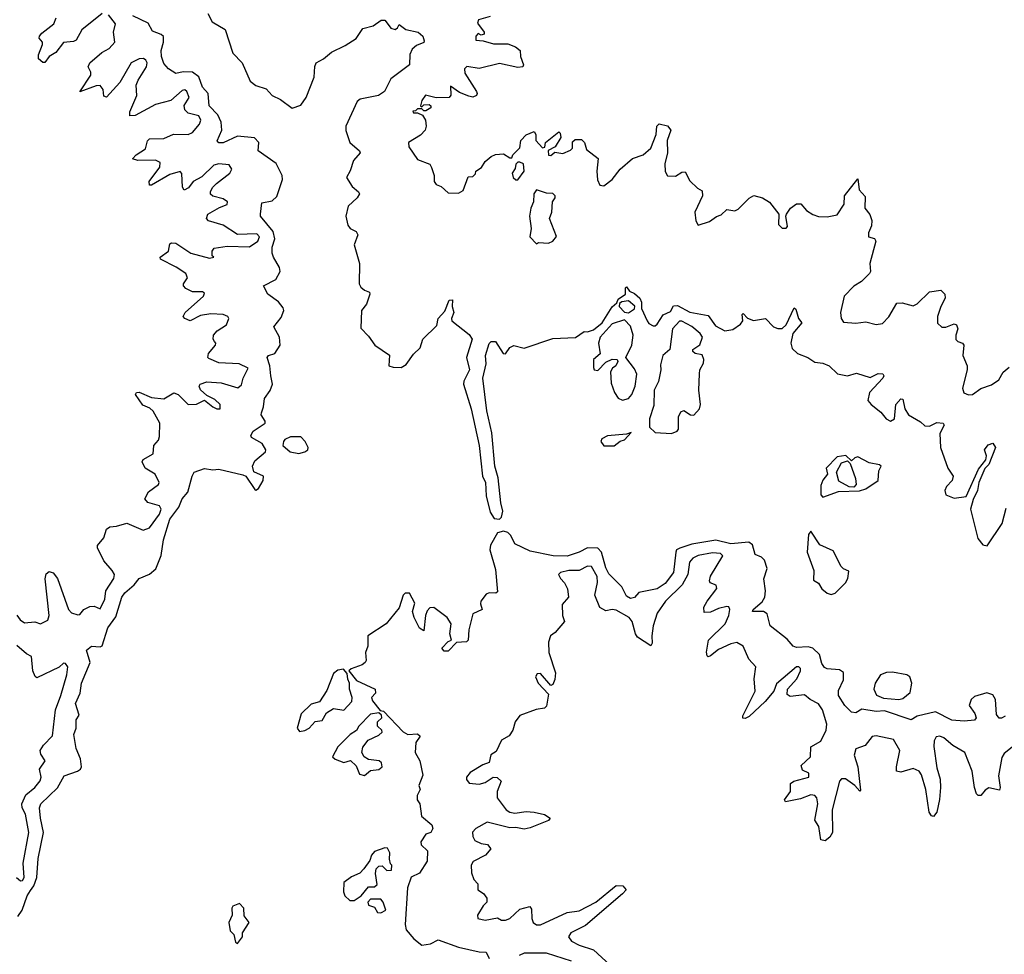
# Model space of a CAD drawing. Extents: x 2601477 to 2753313, y 449408 to 581029.
# Tile 38 of 203: x 2628002 to 2632811, y 497220 to 501785. Entities that reach past the tile are written whole.
import ezdxf

# ---------------------------------------------------------------- set-up
doc = ezdxf.new("R2010")
doc.units = 0

msp = doc.modelspace()

# ---------------------------------------------------------------- linework, layer by layer
at = {"layer": '0CON05XD'}
for points in [[(2627987, 498877), (2628003.3, 498853.3), (2628025, 498840), (2628075, 498843.3), (2628103.6, 498833.6), (2628138.3, 498851.7), (2628145.6, 498875), (2628125.8, 499054.2), (2628131.7, 499078.3), (2628145, 499090), (2628165, 499083.8), (2628185.5, 499055.5), (2628240.6, 498905), (2628255, 498888.6), (2628285, 498878), (2628295, 498880), (2628315.7, 498904.3), (2628345, 498918.8), (2628365, 498920), (2628395, 498907.5), (2628417.8, 498955), (2628422.5, 498995), (2628460.8, 499055), (2628464, 499075), (2628454, 499095), (2628412.2, 499142.2), (2628382, 499205), (2628382.3, 499217.7), (2628412.5, 499255), (2628425, 499296.7), (2628441.2, 499308.8), (2628475, 499311.2), (2628525, 499325.7), (2628605, 499291.4), (2628635, 499302.5), (2628685, 499370.8), (2628693.1, 499395), (2628685, 499410), (2628627.6, 499427.6), (2628612.9, 499445), (2628631.4, 499478.6), (2628680, 499515), (2628683.3, 499525), (2628663.8, 499565), (2628613.8, 499595), (2628600, 499625), (2628605, 499637.5), (2628653.3, 499665), (2628656.7, 499705), (2628678.8, 499731.2), (2628685, 499750), (2628685.8, 499815), (2628653, 499873), (2628637, 499887), (2628602.4, 499902.4), (2628566.7, 499955), (2628572.5, 499965), (2628585, 499966.2), (2628645, 499939.2), (2628705, 499932.9), (2628755, 499963.3), (2628775, 499953.8), (2628825, 499906), (2628865, 499908), (2628905, 499927.5), (2628945, 499894), (2628965, 499884), (2628980, 499885), (2628980, 499905), (2628955, 499930), (2628915, 499950), (2628885, 499977.5), (2628877.5, 499995), (2628882.5, 500005), (2628915, 500016.2), (2628985, 500011.2), (2629067.5, 499987.5), (2629085, 500002.5), (2629093.3, 500035), (2629117, 500083), (2629074.1, 500104.1), (2628975, 500110), (2628925, 500130), (2628920, 500135), (2628923.8, 500155), (2628957.5, 500195), (2628960, 500205), (2628953.6, 500213.6), (2628946.7, 500225), (2628948.8, 500245), (2628966.7, 500265), (2629012.5, 500295), (2629022.5, 500325), (2629017.5, 500335), (2628995, 500345.8), (2628935, 500349.2), (2628885, 500340.8), (2628835, 500314.2), (2628807.5, 500325), (2628800, 500335), (2628810, 500355), (2628898.8, 500435), (2628905, 500450), (2628895, 500456.2), (2628845, 500455.8), (2628812.7, 500472.7), (2628802.5, 500485), (2628802.5, 500495), (2628822, 500525), (2628813.8, 500545), (2628766.4, 500576.4), (2628690, 500615), (2628687.5, 500625), (2628728, 500655), (2628735, 500690), (2628743.8, 500696.2), (2628765, 500693.8), (2628837.5, 500645), (2628928.8, 500621.2), (2628950, 500625), (2628942.5, 500632.5), (2628942.5, 500655), (2628951.2, 500668.8), (2629015, 500678.8), (2629123.6, 500676.4), (2629165, 500703.3), (2629173.3, 500725), (2629159.5, 500739.5), (2629066.2, 500736.2), (2628995, 500782.5), (2628923, 500803), (2628913.3, 500815), (2628920, 500835), (2628977.5, 500867.5), (2629015, 500883.3), (2629016.1, 500896.1), (2628995, 500910), (2628945, 500923.3), (2628933.9, 500933.9), (2628933.3, 500945), (2628943.3, 500965), (2628963.3, 500985), (2629027.5, 501035), (2629037.5, 501055), (2629025, 501076.7), (2628975, 501082), (2628950, 501075), (2628891.9, 501018.1), (2628848.8, 500995), (2628825.9, 500964.1), (2628805, 500953.3), (2628797, 500967), (2628793.8, 501033.8), (2628785, 501043.3), (2628735, 501028.5), (2628645, 500976.7), (2628635, 500977.5), (2628634, 500995), (2628685.5, 501064.5), (2628688.1, 501088.1), (2628665, 501099.4), (2628578.3, 501098.3), (2628552.5, 501105), (2628570, 501125), (2628615.5, 501154.5), (2628625.8, 501194.2), (2628635.8, 501204.2), (2628705, 501205.7), (2628753.4, 501226.6), (2628825, 501224.5), (2628846, 501235), (2628880, 501275), (2628885.8, 501295), (2628875.8, 501315), (2628825, 501328.5), (2628807.8, 501345), (2628804.5, 501365.5), (2628828.6, 501405), (2628817.5, 501435), (2628807.5, 501442.5), (2628795, 501440), (2628739.8, 501390.2), (2628665, 501371.1), (2628565, 501318), (2628540, 501315), (2628540, 501335), (2628573.8, 501415), (2628570, 501465), (2628579.8, 501490.2), (2628621.4, 501555), (2628623.9, 501573.9), (2628618.3, 501588.3), (2628606.2, 501596.2), (2628585, 501593.8), (2628546.2, 501575), (2628490.6, 501479.4), (2628425, 501407.5), (2628412, 501412), (2628410, 501445), (2628394, 501464), (2628375, 501462.5), (2628295, 501432.5), (2628349.2, 501515), (2628348.8, 501528.8), (2628336, 501555), (2628344.2, 501575), (2628402.5, 501625), (2628438, 501645), (2628465.8, 501675), (2628460, 501725), (2628468.9, 501765), (2628435, 501809.4)], [(2628405, 501815.5), (2628305, 501735.7), (2628277.5, 501685), (2628265, 501678.1), (2628215, 501674), (2628178, 501625), (2628146.2, 501605), (2628125, 501576.7), (2628115, 501576.7), (2628093.3, 501595), (2628093.6, 501613.6), (2628113.3, 501665), (2628112.5, 501675), (2628096.7, 501695), (2628098, 501705), (2628109.7, 501720.3), (2628168.8, 501765), (2628180, 501795)], [(2629228.9, 500045), (2629223.8, 500093.8), (2629210, 500135), (2629216.7, 500145), (2629247.1, 500155), (2629274.5, 500195), (2629270.5, 500235), (2629243.1, 500285), (2629278.8, 500331.2), (2629291.3, 500365), (2629288.2, 500378.3), (2629266.4, 500406.4), (2629214.4, 500445), (2629192.5, 500485), (2629253.1, 500516.9), (2629273.5, 500555), (2629270, 500575), (2629240.5, 500625), (2629235.4, 500645.4), (2629234.7, 500675), (2629247.1, 500715), (2629240.3, 500750.3), (2629177.5, 500825), (2629177.5, 500835), (2629185, 500890), (2629235, 500900.9), (2629258.3, 500921.7), (2629285.4, 501005), (2629284, 501025), (2629253.7, 501083.7), (2629166.7, 501145), (2629169.1, 501185), (2629148.3, 501208.3), (2629065, 501216.9), (2628995, 501184.5), (2628973.5, 501183.5), (2628966.4, 501193.6), (2628988.9, 501245), (2628985.5, 501285), (2628970.1, 501320.1), (2628926.9, 501365), (2628921.8, 501425), (2628894.6, 501455), (2628876.9, 501506.9), (2628845, 501528.5), (2628799.7, 501530.3), (2628765, 501523.1), (2628729.2, 501545), (2628705, 501572), (2628694.6, 501605.4), (2628693.1, 501635), (2628704.4, 501675), (2628703.6, 501703.6), (2628693.3, 501713.3), (2628649.5, 501729.5), (2628628.9, 501768.9), (2628555, 501804)], [(2628920, 501815), (2628942, 501775), (2629005, 501736.7), (2629042.7, 501622.7), (2629088, 501575), (2629127.1, 501485), (2629155, 501464.4), (2629205, 501448), (2629234.4, 501414.4), (2629276.2, 501395), (2629333.1, 501353.1), (2629375, 501367.1), (2629400.8, 501405), (2629440, 501505), (2629442.5, 501557.5), (2629450, 501575), (2629486.1, 501593.9), (2629525, 501626.9), (2629591.4, 501658.6), (2629645, 501692.9), (2629677.3, 501742.7), (2629727.5, 501755), (2629766.4, 501783.6), (2629785, 501783.3), (2629806.2, 501755), (2629815, 501743.8), (2629835, 501736.7), (2629846.7, 501745), (2629855, 501762.5), (2629888.3, 501738.3), (2629947.5, 501725), (2629971.2, 501705), (2629977.7, 501682.3), (2629975, 501673.8), (2629940, 501660), (2629918.7, 501641.3), (2629906.7, 501615), (2629905.6, 501565), (2629813.9, 501496.1), (2629784.2, 501435), (2629754, 501415), (2629665, 501396.7), (2629649.4, 501385), (2629594.7, 501265.3), (2629594.6, 501244.6), (2629614.3, 501185), (2629661.2, 501145), (2629664, 501135), (2629631.7, 501098.3), (2629615, 501047.5), (2629597.1, 501015), (2629625, 500970), (2629656.7, 500945), (2629661.2, 500935), (2629650, 500915), (2629606, 500875), (2629594.3, 500825), (2629605, 500781.2), (2629615.7, 500765.7), (2629645, 500750), (2629653.3, 500735), (2629635.7, 500685), (2629661.2, 500595), (2629660, 500495), (2629668.6, 500478.6), (2629685, 500463.8), (2629710, 500455), (2629712.5, 500445), (2629696.2, 500395), (2629671.2, 500365), (2629668.3, 500278.3), (2629705, 500240), (2629736.7, 500195), (2629807.3, 500147.3), (2629803.8, 500095), (2629825, 500088), (2629865, 500086), (2629889.1, 500100.9), (2629925, 500152), (2629958.3, 500181.7), (2629970, 500225), (2630038.3, 500291.7), (2630046, 500325), (2630077.8, 500362.2), (2630100, 500415), (2630115, 500417.5), (2630113.8, 500385), (2630122, 500355), (2630110, 500325), (2630112.5, 500315), (2630197.4, 500247.4), (2630212.3, 500225), (2630184.5, 500135.5), (2630198.2, 500075), (2630170.5, 500019.5), (2630168.8, 500005), (2630207.3, 499885), (2630246.5, 499705), (2630262.5, 499555), (2630276.5, 499525), (2630279.7, 499459.7), (2630300, 499380), (2630318.4, 499348.4), (2630345.5, 499345), (2630355, 499356), (2630361.2, 499385), (2630351.2, 499425), (2630337.8, 499547.8), (2630321.8, 499605), (2630306.9, 499766.9), (2630282.5, 499875), (2630264.1, 500034.1), (2630280, 500105), (2630277.1, 500145), (2630295, 500203.3), (2630305, 500213.8), (2630325, 500213.3), (2630363.8, 500155), (2630375, 500153.3), (2630396.1, 500183.9), (2630415, 500193.8), (2630465, 500181.4), (2630605, 500228.8), (2630716.4, 500233.6), (2630758.3, 500261.7), (2630775, 500260), (2630805, 500271.2), (2630846.7, 500305), (2630895, 500382.5), (2630918.3, 500401.7), (2630925, 500420), (2630960, 500445), (2630960, 500475), (2630965, 500480), (2630980, 500460), (2631005, 500447.5), (2631030, 500425), (2631038.8, 500405), (2631038, 500375), (2631066, 500315), (2631075, 500301.2), (2631095, 500290), (2631105, 500290), (2631115, 500298.8), (2631145, 500343.3), (2631180, 500360), (2631195, 500387.5), (2631215, 500390), (2631275, 500356.7), (2631365, 500340), (2631400.5, 500290.5), (2631445, 500266.2), (2631485, 500272), (2631522.7, 500297.3), (2631533.3, 500315), (2631530, 500345), (2631535, 500350), (2631557, 500327), (2631585, 500316.2), (2631645, 500326), (2631683.3, 500285), (2631705, 500276.2), (2631725, 500276.2), (2631744.4, 500295.6), (2631785, 500377.5), (2631791.7, 500371.7), (2631805.7, 500325.7), (2631822.5, 500305), (2631778, 500252), (2631767.7, 500205), (2631775, 500180), (2631800, 500155), (2631851.2, 500135), (2631885, 500112.5), (2631925, 500107.5), (2631955, 500093.8), (2631996.7, 500055), (2632045, 500046.2), (2632088, 500058), (2632155, 500037.5), (2632195, 500056.7), (2632217.5, 500055), (2632222.5, 500045), (2632217.5, 500035), (2632152, 499965), (2632143.8, 499925), (2632160, 499905), (2632208.3, 499868.3), (2632234.2, 499835), (2632255, 499824.2), (2632274.2, 499835.8), (2632280.8, 499905), (2632305, 499933.3), (2632315, 499932.5), (2632324.2, 499885), (2632342.9, 499855), (2632400.7, 499820.7), (2632421.7, 499801.7), (2632445, 499800), (2632481.7, 499818.3), (2632512.5, 499815), (2632516.7, 499805), (2632495.5, 499764.5), (2632498.6, 499695), (2632534, 499594), (2632561.2, 499555), (2632556.7, 499535), (2632528, 499505), (2632520, 499485), (2632524.3, 499464.3), (2632565, 499447.5), (2632625, 499456.7), (2632685, 499590), (2632720, 499635), (2632723.3, 499655), (2632713.3, 499685), (2632731.2, 499708.8), (2632755, 499716.7), (2632768, 499695), (2632735, 499613.3), (2632716.2, 499593.8), (2632686.2, 499525), (2632679.2, 499485), (2632657.9, 499442.1), (2632645.7, 499395), (2632681.3, 499251.3), (2632705, 499220), (2632726.7, 499215), (2632800, 499325), (2632820.3, 499399.7)], [(2630298.8, 501801.2), (2630242.5, 501785), (2630238.3, 501768.3), (2630270, 501725), (2630270, 501715), (2630255, 501710), (2630241.7, 501718.3), (2630230, 501705), (2630230, 501685), (2630265, 501682.5), (2630315, 501668), (2630385, 501667.5), (2630422.9, 501652.9), (2630446.7, 501635), (2630448, 501605), (2630462, 501565), (2630458.8, 501555), (2630435, 501551.4), (2630345, 501571.4), (2630245, 501546.2), (2630185, 501557.5), (2630174.2, 501545), (2630176.2, 501525), (2630232.5, 501435), (2630236.7, 501425), (2630232.5, 501415), (2630215, 501406.7), (2630195, 501411.2), (2630150, 501430), (2630105, 501460), (2630107, 501417), (2630100, 501405), (2630035, 501403.3), (2629983, 501417), (2629965, 501390), (2629960, 501365), (2629965, 501360), (2629975, 501370), (2630001.7, 501371.7), (2630010, 501365), (2630010, 501355), (2629985, 501340), (2629975, 501340), (2629965, 501350), (2629945, 501350), (2629935, 501340), (2629921.7, 501338.3), (2629925, 501330), (2629945, 501330), (2629968.3, 501318.3), (2629983.3, 501295), (2629986.7, 501265), (2629982.5, 501245), (2629959.3, 501220.7), (2629900, 501185), (2629902.5, 501165), (2629945, 501102.5), (2630005, 501080), (2630013.6, 501063.6), (2630026.7, 501025), (2630026.7, 500995), (2630035, 500980), (2630060.7, 500970.7), (2630095, 500940), (2630145, 500937.5), (2630168.3, 500951.7), (2630191.7, 501018.3), (2630215, 501020), (2630228.3, 501031.7), (2630230, 501045), (2630256.4, 501063.6), (2630275, 501092.5), (2630305, 501117.5), (2630325, 501127.5), (2630365, 501130), (2630395, 501110), (2630405, 501110), (2630410, 501125), (2630445, 501160), (2630450, 501195), (2630475, 501222.5), (2630515, 501240), (2630522.5, 501225), (2630523.3, 501195), (2630555, 501160), (2630566.7, 501163.3), (2630570, 501185), (2630635, 501237.5), (2630641.7, 501231.7), (2630645, 501210), (2630616.4, 501163.6), (2630583.3, 501146.7), (2630583.6, 501123.6), (2630595, 501122.5), (2630615, 501137.5), (2630655, 501132.5), (2630691.7, 501148.3), (2630701.7, 501158.3), (2630701.7, 501188.3), (2630715, 501200), (2630745, 501200), (2630760, 501185), (2630770.7, 501150.7), (2630827, 501107), (2630820, 501045), (2630823.9, 501003.9), (2630835, 500977.5), (2630855, 500973.3), (2630895.9, 501004.1), (2630934.1, 501055.9), (2630995, 501106.7), (2631047.5, 501125), (2631085, 501157.5), (2631110, 501225), (2631113.3, 501265), (2631125, 501277.5), (2631165, 501266.7), (2631182.5, 501245), (2631163.3, 501195), (2631165.8, 501135), (2631152, 501082), (2631154.1, 501044.1), (2631165, 501022.5), (2631205, 501021.2), (2631235, 501040), (2631251.7, 501041.7), (2631275, 500997.5), (2631311.7, 500961.7), (2631335, 500950), (2631336.2, 500925), (2631298.8, 500845), (2631303.6, 500803.6), (2631315, 500782.5), (2631370.7, 500799.3), (2631405, 500823.3), (2631428.3, 500831.7), (2631455, 500857.5), (2631495, 500852.5), (2631510.7, 500859.3), (2631565, 500913.3), (2631587, 500927), (2631630, 500915), (2631663.9, 500893.9), (2631710, 500835), (2631707.5, 500785), (2631725, 500767.5), (2631745, 500767.5), (2631752.5, 500775), (2631743.3, 500825), (2631746.7, 500835), (2631766.7, 500865), (2631795, 500886.7), (2631816.1, 500886.1), (2631845, 500853.3), (2631875, 500833.3), (2631903.6, 500823.6), (2631945, 500822.5), (2631995, 500832.5), (2632028.8, 500885), (2632030, 500925), (2632095, 501007.5), (2632102.5, 500955), (2632131.7, 500921.7), (2632130, 500865), (2632153.6, 500833.6), (2632163.8, 500805), (2632161.2, 500778.8), (2632146.7, 500745), (2632147.5, 500725), (2632176.1, 500716.1), (2632183, 500703), (2632153.3, 500595)], [(2630435, 501002.5), (2630466.2, 501045), (2630461.7, 501081.7), (2630445, 501090), (2630435, 501090), (2630425, 501080), (2630421.7, 501058.3), (2630407.5, 501035), (2630412.5, 501015), (2630425, 501002.5), (2630435, 501002.5)], [(2630525, 500690), (2630535, 500697.5), (2630585, 500693.3), (2630605.9, 500704.1), (2630623, 500727), (2630590, 500815), (2630600, 500845), (2630603.6, 500896.4), (2630617.5, 500915), (2630617.5, 500925), (2630605, 500936.2), (2630575, 500938), (2630525, 500953.8), (2630513.1, 500935), (2630510.8, 500895), (2630498, 500865), (2630492, 500825), (2630500, 500765), (2630494, 500725), (2630525, 500690)], [(2632153.3, 500595), (2632157.5, 500555), (2632152.5, 500545), (2632113.8, 500506.2), (2632075, 500483.3), (2632028.8, 500435), (2632010, 500355), (2632013.3, 500325), (2632025, 500307.5), (2632085, 500303.3), (2632135, 500308.8), (2632185, 500296.2), (2632215, 500300.8), (2632246.6, 500333.4), (2632285, 500400), (2632311.7, 500401.7), (2632365, 500387.5), (2632385, 500397.5), (2632445, 500456.7), (2632500, 500465), (2632520, 500445), (2632522.5, 500425), (2632500, 500385), (2632484, 500335), (2632483.6, 500303.6), (2632506.1, 500283.9), (2632525.8, 500284.2), (2632565, 500300), (2632576.7, 500295), (2632583.3, 500275), (2632573.3, 500245), (2632573.6, 500223.6), (2632583, 500213), (2632606.1, 500206.1), (2632612.5, 500195), (2632607.5, 500145), (2632630, 500095), (2632630, 500075), (2632606, 499985), (2632613, 499963), (2632635, 499952.5), (2632655, 499954), (2632695.8, 499984.2), (2632748.3, 500001.7), (2632783.9, 500026.1), (2632805, 500063.3), (2632835, 500087.5)], [(2630975, 500353.3), (2631005, 500372.5), (2631006.1, 500386.1), (2630975, 500412.5), (2630942.5, 500407.5), (2630931.7, 500398.3), (2630930, 500385), (2630955, 500357.5), (2630975, 500353.3)], [(2630946.1, 499926.1), (2630975, 499934.2), (2630991.4, 499955), (2631006.9, 499995), (2631015.7, 500054.3), (2631005, 500080), (2630962.5, 500135), (2630991.4, 500195), (2630998.6, 500245), (2630985, 500288.8), (2630955, 500320), (2630895, 500300), (2630836.2, 500235), (2630828, 500205), (2630836.1, 500153.9), (2630804.3, 500125.7), (2630803.9, 500086.1), (2630807.5, 500075), (2630825, 500071.2), (2630865, 500112.5), (2630895, 500126.7), (2630920, 500125), (2630922.5, 500115), (2630912.5, 500095), (2630897, 500083), (2630887.5, 500065), (2630890.7, 500010.7), (2630906.2, 499965), (2630925, 499936.7), (2630946.1, 499926.1)], [(2631185, 499764.3), (2631213.3, 499775), (2631218.8, 499785), (2631218.6, 499845), (2631230.3, 499869.7), (2631245, 499876.7), (2631277.5, 499855), (2631295, 499854), (2631321.2, 499885), (2631326, 499905), (2631318.6, 499975), (2631322, 500055), (2631323.8, 500075), (2631341.7, 500108.3), (2631343.8, 500125), (2631335, 500147.5), (2631300, 500155), (2631290, 500165), (2631290, 500175), (2631323, 500197), (2631336.7, 500235), (2631325, 500252.5), (2631285, 500286.7), (2631235, 500312.5), (2631225, 500312.5), (2631190, 500275), (2631176.7, 500175), (2631143.3, 500145), (2631130.7, 500099.3), (2631132.5, 500075), (2631121.2, 500018.8), (2631101.2, 499975), (2631099.3, 499900.7), (2631077.5, 499835), (2631077.5, 499795), (2631105, 499768.8), (2631185, 499764.3)], [(2627993.3, 497405), (2628014.5, 497435), (2628037.5, 497505), (2628055, 497532.3), (2628070.6, 497555), (2628084.7, 497595), (2628092.2, 497687.8), (2628118.2, 497815), (2628102.7, 497885), (2628099.1, 497935), (2628104.5, 497955), (2628186.8, 498033.2), (2628218.5, 498091.5), (2628284.6, 498115.4), (2628299.2, 498125), (2628302.9, 498135), (2628299.1, 498175), (2628276.9, 498225), (2628265.7, 498294.3), (2628277.5, 498325), (2628277.5, 498365), (2628291.7, 498388.3), (2628274.6, 498445), (2628296.7, 498495), (2628303.8, 498545), (2628346, 498645), (2628327.5, 498705), (2628352.5, 498725), (2628395, 498721.2), (2628405, 498726.2), (2628432.9, 498815), (2628471.7, 498868.3), (2628500, 498965), (2628514.7, 498985.3), (2628561.4, 499025), (2628585, 499056), (2628635, 499077.5), (2628666.4, 499103.6), (2628691.9, 499168.1), (2628704.5, 499245), (2628734.2, 499345), (2628779.5, 499405), (2628795.7, 499445), (2628823.1, 499476.9), (2628843.6, 499556.4), (2628854.5, 499575.5), (2628905, 499592.9), (2628945, 499587.1), (2628975, 499590), (2629092.3, 499562.3), (2629106.4, 499556.4), (2629150.7, 499490.7), (2629155, 499487.5), (2629167.5, 499495), (2629190, 499535), (2629192.5, 499555), (2629145, 499577.5), (2629138.8, 499605), (2629149.5, 499630.5), (2629202.5, 499675), (2629203.3, 499685), (2629186.2, 499715), (2629134, 499744), (2629131.2, 499755), (2629142.5, 499775), (2629201.2, 499815), (2629201.2, 499825), (2629181.2, 499855), (2629182, 499865), (2629192.9, 499895), (2629197.1, 499935), (2629225.3, 499974.7), (2629236.4, 500005), (2629228.9, 500045)], [(2630905, 499703.8), (2630933.8, 499726.2), (2630955, 499733.3), (2630988.3, 499768.3), (2630965, 499760), (2630873, 499753), (2630845, 499738.8), (2630840, 499725), (2630855, 499703.8), (2630905, 499703.8)], [(2629365, 499666.7), (2629395, 499674.3), (2629408.8, 499685), (2629410, 499695), (2629395.8, 499725), (2629375, 499747.1), (2629325, 499748.1), (2629296.7, 499735), (2629290, 499725), (2629287.5, 499705), (2629322.5, 499675), (2629365, 499666.7)], [(2631925, 499452.5), (2632000, 499480), (2632103.9, 499483.9), (2632135, 499494), (2632193.8, 499535), (2632198.3, 499581.7), (2632210, 499605), (2632201.7, 499611.7), (2632151.2, 499621.2), (2632095, 499650), (2632080, 499645), (2632065, 499630), (2632036.4, 499656.4), (2631995, 499650), (2631941.2, 499595), (2631946.7, 499565), (2631924.5, 499535.5), (2631915, 499510), (2631913.9, 499463.9), (2631925, 499452.5)], [(2632075, 499502.5), (2632053, 499503), (2632001.7, 499531.7), (2631991.2, 499575), (2632015, 499621.2), (2632045, 499630), (2632057.5, 499617.5), (2632083.8, 499545), (2632087.5, 499515), (2632075, 499502.5)], [(2630675.5, 499165.5), (2630606.4, 499166.4), (2630495, 499190), (2630420, 499225), (2630400.8, 499265), (2630385, 499280), (2630365, 499286.4), (2630335, 499278.1), (2630301.9, 499218.1), (2630297.5, 499195), (2630325, 499100), (2630335, 498990), (2630326.4, 498983.6), (2630295, 498986.2), (2630280.5, 498979.5), (2630253.8, 498945), (2630251.7, 498931.7), (2630260, 498905), (2630215, 498882.5), (2630196, 498805), (2630192.5, 498755), (2630183.3, 498746.7), (2630135, 498742.5), (2630095, 498701.2), (2630075, 498701.2), (2630063.3, 498715), (2630095, 498747.5), (2630110, 498755), (2630102.5, 498785), (2630108.8, 498835), (2630090, 498865), (2630025, 498913.3), (2630005, 498912.5), (2629991.7, 498898.3), (2629983.3, 498875), (2629975, 498800), (2629955, 498813.8), (2629927.5, 498865), (2629920, 498895), (2629930.8, 498935), (2629905, 498983.8), (2629885, 498983.8), (2629873.8, 498975), (2629855, 498912), (2629792.2, 498835), (2629702.5, 498775), (2629701.4, 498725), (2629691.4, 498695), (2629694.2, 498655), (2629688.8, 498645), (2629675, 498634), (2629620, 498615), (2629610, 498605), (2629647, 498557), (2629737.5, 498515), (2629740, 498495), (2629720, 498475), (2629725, 498457.5), (2629761.7, 498411.7), (2629778.3, 498408.3), (2629875, 498306.7), (2629897, 498293), (2629945, 498297.5), (2629957.5, 498285), (2629936.7, 498255), (2629933.8, 498205), (2629956.2, 498165), (2629971.2, 498095), (2629951.2, 498045), (2629957.5, 498025), (2629943.3, 497995), (2629942.5, 497975), (2629956.2, 497955), (2629964.1, 497894.1), (2630015, 497852.5), (2630020, 497835), (2630010, 497815), (2629985, 497807.5), (2629960.7, 497769.3), (2629962.5, 497755), (2629993.8, 497725), (2629992, 497675), (2629955, 497616.7), (2629913.1, 497596.9), (2629896, 497545), (2629884.4, 497365), (2629889.2, 497339.2), (2629926, 497296), (2629965, 497264.3), (2630008.5, 497271.5), (2630045, 497290), (2630145, 497255.6), (2630245, 497232.5), (2630280.7, 497230.7), (2630295, 497200)], [(2631965, 498977.5), (2631985, 498984.3), (2632035.8, 499035), (2632046, 499056), (2632051.7, 499091.7), (2632025, 499102.5), (2632014.2, 499114.2), (2631975, 499190.8), (2631910, 499220), (2631865, 499286.7), (2631855, 499270), (2631848, 499185), (2631880, 499095), (2631878.3, 499048.3), (2631903.3, 499033.3), (2631920, 499005), (2631945, 498984.2), (2631965, 498977.5)], [(2632815, 498383.3), (2632797.3, 498372.7), (2632785, 498374), (2632771.7, 498391.7), (2632767.1, 498465), (2632755, 498488), (2632725, 498497.1), (2632665, 498480), (2632648.8, 498465), (2632638.8, 498435), (2632667, 498397), (2632673.3, 498375), (2632665, 498363.3), (2632615, 498358.8), (2632555, 498363.8), (2632475, 498404.3), (2632385, 498382.9), (2632355, 498366), (2632225, 498409.2), (2632185, 498406.7), (2632115, 498417.5), (2632085, 498400), (2632065, 498403.3), (2632032, 498435), (2632000.8, 498485), (2632001.2, 498508.8), (2632025, 498560), (2632025, 498596.7), (2632005, 498608.8), (2631945, 498614.3), (2631931.7, 498621.7), (2631920.2, 498640.2), (2631907.8, 498685), (2631875.8, 498715.8), (2631852.6, 498722.6), (2631795, 498718), (2631780, 498725), (2631750.1, 498760.1), (2631667.8, 498825), (2631652.4, 498882.4), (2631635, 498893.9), (2631581.2, 498895), (2631584.3, 498905), (2631627.6, 498942.4), (2631640.8, 498965), (2631644.7, 498995), (2631635.6, 499054.4), (2631652.5, 499105), (2631640, 499145), (2631625, 499160), (2631593.4, 499173.4), (2631580.3, 499220.3), (2631563.6, 499233.6), (2631475, 499224.3), (2631402.3, 499242.3), (2631285, 499222.7), (2631226.2, 499203.8), (2631210, 499195), (2631205.8, 499185), (2631195.3, 499085), (2631155, 499031.1), (2631115, 499005.7), (2631025, 498986.7), (2631005, 498963.3), (2630985, 498958.8), (2630965, 498968.8), (2630942.5, 499015), (2630879.1, 499079.2), (2630865, 499108), (2630843.7, 499183.7), (2630825, 499204.5), (2630775, 499205.5), (2630734.4, 499184.4), (2630675.5, 499165.5)], [(2632782.4, 498092.4), (2632791.2, 498035), (2632787.5, 498022.5), (2632735, 498032.5), (2632717.9, 498022.1), (2632696.2, 497995), (2632683.3, 497995), (2632675, 498003.3), (2632665.7, 498035), (2632654.4, 498115), (2632618.1, 498205), (2632559.8, 498239.8), (2632515, 498276.7), (2632495, 498285.6), (2632478.1, 498281.9), (2632467.8, 498262.2), (2632466.7, 498235), (2632481.5, 498131.5), (2632497.7, 498075), (2632499.2, 498035), (2632494.5, 497975.5), (2632481.1, 497915), (2632465, 497892.9), (2632455, 497896), (2632443.3, 497915), (2632427.3, 498025), (2632406.2, 498096.2), (2632395, 498114.4), (2632365, 498127.3), (2632305, 498110), (2632284.2, 498114.2), (2632283.3, 498135), (2632300, 498215), (2632269.4, 498269.4), (2632185, 498287.5), (2632165, 498284.2), (2632130.3, 498239.7), (2632085.6, 498224.4), (2632076.6, 498193.4), (2632095.5, 498135), (2632108.8, 498021.2), (2632105, 498017.5), (2632081.2, 498045), (2632035, 498076.9), (2632015, 498077.1), (2632005, 498066.2), (2631970.6, 497925), (2631971.2, 497815), (2631957.7, 497792.3), (2631935.8, 497774.2), (2631915, 497780), (2631904.4, 497845), (2631885.8, 497875), (2631899.5, 497955), (2631894.4, 497984.4), (2631886, 497995), (2631865, 497998.9), (2631815, 497979.4), (2631742.5, 497965), (2631736.7, 497975), (2631766, 498015), (2631766.7, 498055), (2631782.5, 498065), (2631855.8, 498085), (2631855.5, 498105.5), (2631825, 498120), (2631818.3, 498141.7), (2631864.3, 498185), (2631865.8, 498234.2), (2631915, 498260.8), (2631940.5, 498315), (2631943.1, 498345), (2631922.2, 498415), (2631903.4, 498443.4), (2631862.5, 498465), (2631835, 498487.8), (2631765, 498478.6), (2631749.7, 498489.7), (2631752.5, 498515), (2631796.9, 498565), (2631815.7, 498605), (2631815.6, 498615.6), (2631806.7, 498625), (2631795, 498623.8), (2631698.7, 498541.3), (2631684.4, 498505), (2631643.3, 498455), (2631565, 498381.9), (2631545, 498372.5), (2631534.1, 498374.1), (2631534.3, 498385), (2631594.5, 498505), (2631589.1, 498565), (2631597.5, 498625), (2631562.4, 498662.4), (2631535.8, 498725.8), (2631505, 498743.8), (2631475, 498736.7), (2631415, 498709.5), (2631375, 498678), (2631365, 498673.8), (2631358.8, 498678.8), (2631355.9, 498695.9), (2631365.6, 498755), (2631446.5, 498833.5), (2631465.6, 498875), (2631470, 498905), (2631465, 498916.7), (2631455, 498918.8), (2631415, 498910), (2631375, 498891.4), (2631345, 498890), (2631342.5, 498915), (2631360, 498945), (2631407, 499007), (2631403, 499023), (2631373.9, 499033.9), (2631370, 499045), (2631375, 499067.5), (2631435.7, 499165.7), (2631425, 499178.6), (2631385, 499180.5), (2631315, 499167.7), (2631288.6, 499155), (2631272.5, 499135), (2631264.4, 499075), (2631236.9, 499025), (2631156.5, 498945), (2631115, 498885.8), (2631096, 498824), (2631088.5, 498775), (2631090.7, 498739.3), (2631085, 498727.5), (2631019.7, 498769.7), (2631010, 498785), (2630993.1, 498845), (2630979.2, 498865), (2630915, 498901.4), (2630896, 498904), (2630865, 498897.1), (2630835, 498914), (2630811.1, 498975), (2630824.4, 499035.6), (2630822.1, 499065), (2630795, 499114.4), (2630775, 499115.5), (2630735, 499095.5), (2630684.4, 499095.6), (2630642.5, 499085), (2630632.5, 499075), (2630642.5, 499055), (2630662.5, 499035), (2630677.5, 499005), (2630682.5, 498965), (2630651.7, 498928.3), (2630653.3, 498875), (2630663.3, 498845), (2630617.7, 498792.3), (2630594.2, 498775.8), (2630584.5, 498745.5), (2630586.7, 498695), (2630618.6, 498595), (2630615, 498562.5), (2630605, 498537.5), (2630595, 498532.5), (2630545, 498592), (2630529.5, 498590.5), (2630520.8, 498575), (2630533.7, 498543.7), (2630585, 498490), (2630575, 498432.5), (2630565, 498422), (2630524.2, 498415.8), (2630445, 498386.7), (2630421.2, 498355), (2630410, 498315), (2630392, 498288), (2630355, 498266.7), (2630328.8, 498211.2), (2630303.3, 498195), (2630295, 498157.5), (2630263.9, 498146.1), (2630201.7, 498108.3), (2630183.8, 498085), (2630184.1, 498074.1), (2630196.4, 498056.4), (2630245, 498051.2), (2630275, 498058.8), (2630314, 498086), (2630333.6, 498083.6), (2630352.5, 498065), (2630334, 498015), (2630333.8, 497985), (2630378, 497925), (2630395, 497914.3), (2630419.5, 497909.5), (2630475, 497917.5), (2630515, 497914), (2630565, 497903.3), (2630592.5, 497885), (2630585, 497873.8), (2630495, 497837.1), (2630465, 497831.4), (2630425, 497840), (2630395, 497837.5), (2630285, 497865.8), (2630228.8, 497835), (2630213, 497817), (2630214.2, 497795), (2630225, 497776.2), (2630255, 497762), (2630286.1, 497756.1), (2630302.5, 497735), (2630276.1, 497703.9), (2630217, 497673), (2630207.5, 497655), (2630208.3, 497618.3), (2630220, 497585), (2630240, 497565), (2630240, 497535), (2630266.4, 497516.4), (2630282.5, 497495), (2630282.5, 497475), (2630265, 497457.5), (2630238.3, 497411.7), (2630240, 497395), (2630275, 497386.7), (2630335, 497397.5), (2630355, 497386.2), (2630375, 497386), (2630395, 497394.2), (2630445, 497440.8), (2630493.3, 497453.3), (2630501.2, 497441.2), (2630503.1, 497395), (2630510, 497375), (2630525, 497364.2), (2630545, 497364.4), (2630675, 497424.2), (2630735, 497432.5), (2630815.4, 497474.6), (2630915, 497556), (2630947.5, 497555), (2630963.3, 497535), (2630946.2, 497515), (2630765, 497360.8), (2630694, 497325), (2630682.5, 497305), (2630696, 497285), (2630733.9, 497263.9), (2630805, 497242), (2630885, 497167.5)], [(2627986.7, 497595), (2628005, 497578.8), (2628015, 497581.2), (2628024, 497595), (2628018.6, 497665), (2628045.5, 497815), (2628029.4, 497905), (2628014.2, 497935), (2628011.4, 497955), (2628031.8, 497998.2), (2628075.8, 498035), (2628102.1, 498067.9), (2628105.8, 498085), (2628098, 498125), (2628126.7, 498165), (2628105, 498197.5), (2628101.2, 498215), (2628117.6, 498242.4), (2628162.3, 498287.7), (2628175.8, 498415), (2628202.9, 498485), (2628231.2, 498585), (2628236.2, 498625), (2628225, 498640), (2628215, 498642.5), (2628195, 498622.5), (2628085, 498570), (2628076.7, 498576.7), (2628066.2, 498605), (2628060, 498675), (2628035, 498687.5), (2627988.3, 498728.3)], [(2629368.3, 498308.3), (2629395, 498313.3), (2629415.9, 498324.1), (2629445, 498357.5), (2629478.3, 498361.7), (2629500, 498400), (2629535, 498420), (2629585, 498412.5), (2629623.3, 498455), (2629626.2, 498475), (2629612.5, 498515), (2629612.5, 498545), (2629603.9, 498563.9), (2629601.7, 498591.7), (2629582.5, 498612.5), (2629555, 498608), (2629535, 498591.2), (2629501.2, 498508.8), (2629466, 498454), (2629425, 498442), (2629375.7, 498395), (2629356.7, 498325), (2629368.3, 498308.3)], [(2632295, 498464.2), (2632315, 498470), (2632351.3, 498498.7), (2632359.4, 498545), (2632350, 498575), (2632335, 498585.8), (2632265, 498598.1), (2632235, 498597.1), (2632206.7, 498585), (2632180, 498545), (2632173.8, 498515), (2632186, 498486), (2632220.6, 498470.6), (2632295, 498464.2)], [(2629685, 498093.3), (2629715, 498117.5), (2629755, 498122.5), (2629772.5, 498135), (2629768.8, 498155), (2629756.7, 498165), (2629705, 498171.2), (2629684.1, 498184.1), (2629673.3, 498205), (2629678, 498232), (2629704.1, 498265.9), (2629755, 498290), (2629772.5, 498305), (2629770, 498315), (2629750, 498335), (2629750, 498355), (2629770, 498375), (2629768.3, 498388.3), (2629755, 498400), (2629715, 498392.5), (2629657.5, 498335), (2629646.4, 498313.6), (2629615, 498293.3), (2629555, 498233.3), (2629530, 498185), (2629543, 498173), (2629585, 498157.5), (2629617, 498167), (2629645, 498140), (2629660.7, 498100.7), (2629685, 498093.3)], [(2632865, 498244.4), (2632809.8, 498200.2), (2632798.3, 498181.7), (2632782.4, 498092.4)], [(2629635, 497482.5), (2629670, 497505), (2629705, 497550), (2629735, 497550), (2629748.3, 497561.7), (2629740, 497615), (2629743, 497637), (2629755, 497650), (2629771.7, 497651.7), (2629795, 497630), (2629818.3, 497631.7), (2629820, 497655), (2629812.5, 497662.5), (2629807.5, 497685), (2629810, 497715), (2629798.3, 497738.3), (2629785, 497740), (2629735, 497722.5), (2629720, 497705), (2629712.5, 497677.5), (2629683, 497637), (2629663, 497617), (2629621.7, 497598.3), (2629585, 497570), (2629582.5, 497525), (2629590, 497505), (2629613.3, 497483.3), (2629635, 497482.5)], [(2629765, 497422.5), (2629790, 497435), (2629777.5, 497475), (2629765, 497490), (2629715, 497490), (2629702.5, 497475), (2629705, 497460), (2629735, 497450), (2629750, 497425), (2629765, 497422.5)], [(2629065, 497272.5), (2629090, 497305), (2629090, 497325), (2629122.5, 497375), (2629098.3, 497408.3), (2629096.1, 497446.1), (2629075, 497467.5), (2629042.5, 497455), (2629037.5, 497445), (2629039.3, 497410.7), (2629022.5, 497375), (2629030, 497335), (2629047, 497317), (2629055, 497280), (2629065, 497272.5)], [(2630697.2, 497187.2), (2630575.4, 497225.4), (2630465, 497225.5), (2630441.2, 497215)]]:
    msp.add_lwpolyline(points, dxfattribs=at)

doc.saveas('drawing.dxf')
